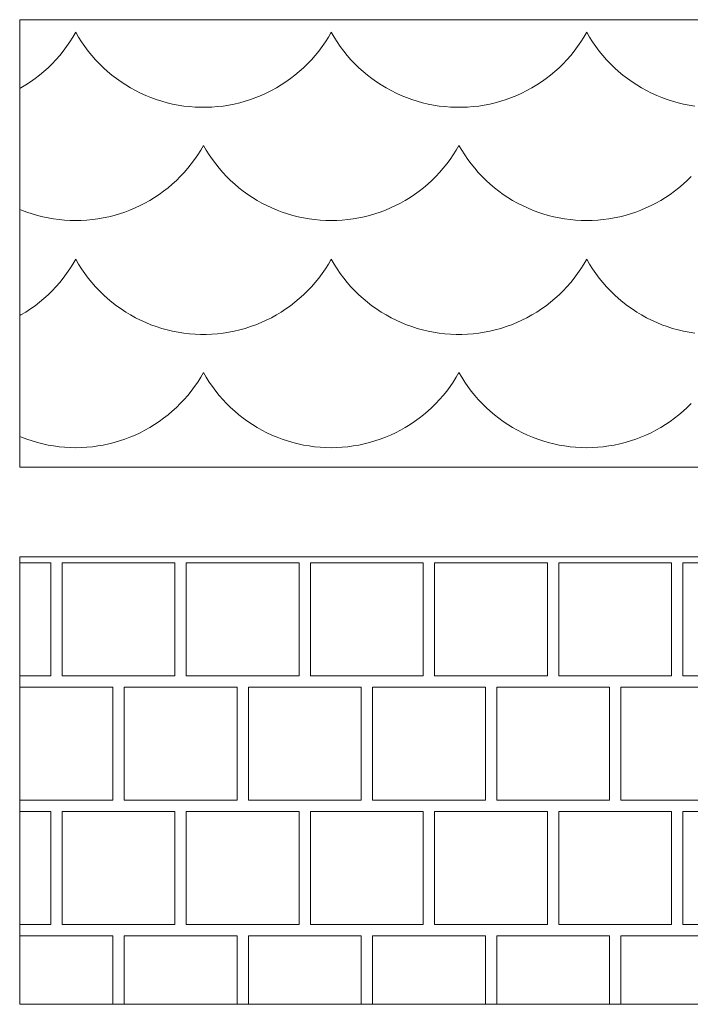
# Paper-space layout 'SA-902 Ruumi 103 siseviimistlused' of a CAD drawing. Header units: millimetres. Extents: x 15 to 415, y 5 to 292.
# Tile 104 of 108: x 294.61 to 300.61, y 238.51 to 247.31. Entities that reach past the tile are written whole.
import ezdxf
from ezdxf.xclip import XClip

# ---------------------------------------------------------------- set-up
doc = ezdxf.new("R2010")
doc.units = ezdxf.units.MM
doc.header["$MEASUREMENT"] = 0
doc.header["$XCLIPFRAME"] = 2

# ---------------------------------------------------------------- blocks, each defined once
blk = doc.blocks.new('*X26')
at = {"color": 253, "linetype": 'Continuous', "lineweight": 9}
for p, q in [((294.8872, 242.4552), (294.6086, 242.4552)), ((294.8872, 241.4452), (294.8872, 242.4552)), ((294.9882, 241.4452), (294.9882, 242.4552)), ((294.9882, 242.4552), (295.4932, 242.4552)), ((295.9982, 242.4552), (295.4932, 242.4552)), ((295.9982, 241.4452), (295.9982, 242.4552)), ((297.1092, 242.4552), (296.0992, 242.4552)), ((296.0992, 242.4552), (296.0992, 241.4452)), ((297.1092, 241.4452), (297.1092, 242.4552)), ((297.2102, 241.4452), (297.2102, 242.4552)), ((297.2102, 242.4552), (297.7152, 242.4552)), ((298.2202, 242.4552), (297.7152, 242.4552)), ((298.2202, 241.4452), (298.2202, 242.4552)), ((299.3312, 242.4552), (298.3212, 242.4552)), ((298.3212, 242.4552), (298.3212, 241.4452)), ((299.3312, 241.4452), (299.3312, 242.4552)), ((299.4322, 241.4452), (299.4322, 242.4552)), ((299.4322, 242.4552), (299.9372, 242.4552)), ((300.4422, 242.4552), (299.9372, 242.4552)), ((300.4422, 241.4452), (300.4422, 242.4552)), ((301.5532, 242.4552), (300.5432, 242.4552)), ((300.5432, 242.4552), (300.5432, 241.4452)), ((294.6086, 241.4452), (294.8872, 241.4452)), ((295.4932, 241.4452), (294.9882, 241.4452)), ((295.4932, 241.4452), (295.9982, 241.4452)), ((296.0992, 241.4452), (297.1092, 241.4452)), ((297.7152, 241.4452), (297.2102, 241.4452)), ((297.7152, 241.4452), (298.2202, 241.4452)), ((298.3212, 241.4452), (299.3312, 241.4452)), ((299.9372, 241.4452), (299.4322, 241.4452)), ((299.9372, 241.4452), (300.4422, 241.4452)), ((300.5432, 241.4452), (301.5532, 241.4452)), ((295.4427, 241.3442), (294.6086, 241.3442)), ((295.4427, 240.3342), (295.4427, 241.3442)), ((296.5537, 241.3442), (295.5437, 241.3442)), ((295.5437, 241.3442), (295.5437, 240.3342)), ((296.5537, 240.3342), (296.5537, 241.3442)), ((297.6647, 241.3442), (296.6547, 241.3442)), ((296.6547, 241.3442), (296.6547, 240.3342)), ((297.6647, 240.3342), (297.6647, 241.3442)), ((298.7757, 241.3442), (297.7657, 241.3442)), ((297.7657, 241.3442), (297.7657, 240.3342)), ((298.7757, 240.3342), (298.7757, 241.3442)), ((299.8867, 241.3442), (298.8767, 241.3442)), ((298.8767, 241.3442), (298.8767, 240.3342)), ((299.8867, 240.3342), (299.8867, 241.3442)), ((300.9977, 241.3442), (299.9877, 241.3442)), ((299.9877, 241.3442), (299.9877, 240.3342)), ((294.6086, 240.3342), (295.4427, 240.3342)), ((295.5437, 240.3342), (296.5537, 240.3342)), ((296.6547, 240.3342), (297.6647, 240.3342)), ((297.7657, 240.3342), (298.7757, 240.3342)), ((298.8767, 240.3342), (299.8867, 240.3342)), ((299.9877, 240.3342), (300.9977, 240.3342)), ((294.8872, 240.2332), (294.6086, 240.2332)), ((294.8872, 239.2232), (294.8872, 240.2332)), ((294.9882, 239.2232), (294.9882, 240.2332)), ((294.9882, 240.2332), (295.4932, 240.2332)), ((295.9982, 240.2332), (295.4932, 240.2332)), ((295.9982, 239.2232), (295.9982, 240.2332)), ((297.1092, 240.2332), (296.0992, 240.2332)), ((296.0992, 240.2332), (296.0992, 239.2232)), ((297.1092, 239.2232), (297.1092, 240.2332)), ((297.2102, 239.2232), (297.2102, 240.2332)), ((297.2102, 240.2332), (297.7152, 240.2332)), ((298.2202, 240.2332), (297.7152, 240.2332)), ((298.2202, 239.2232), (298.2202, 240.2332)), ((299.3312, 240.2332), (298.3212, 240.2332)), ((298.3212, 240.2332), (298.3212, 239.2232)), ((299.3312, 239.2232), (299.3312, 240.2332)), ((299.4322, 239.2232), (299.4322, 240.2332)), ((299.4322, 240.2332), (299.9372, 240.2332)), ((300.4422, 240.2332), (299.9372, 240.2332)), ((300.4422, 239.2232), (300.4422, 240.2332)), ((301.5532, 240.2332), (300.5432, 240.2332)), ((300.5432, 240.2332), (300.5432, 239.2232)), ((294.6086, 239.2232), (294.8872, 239.2232)), ((295.4932, 239.2232), (294.9882, 239.2232)), ((295.4932, 239.2232), (295.9982, 239.2232)), ((296.0992, 239.2232), (297.1092, 239.2232)), ((297.7152, 239.2232), (297.2102, 239.2232)), ((297.7152, 239.2232), (298.2202, 239.2232)), ((298.3212, 239.2232), (299.3312, 239.2232)), ((299.9372, 239.2232), (299.4322, 239.2232)), ((299.9372, 239.2232), (300.4422, 239.2232)), ((300.5432, 239.2232), (301.5532, 239.2232)), ((295.4427, 239.1222), (294.6086, 239.1222)), ((295.4427, 238.5098), (295.4427, 239.1222)), ((296.5537, 239.1222), (295.5437, 239.1222)), ((295.5437, 239.1222), (295.5437, 238.5098)), ((296.5537, 238.5098), (296.5537, 239.1222)), ((297.6647, 239.1222), (296.6547, 239.1222)), ((296.6547, 239.1222), (296.6547, 238.5098)), ((297.6647, 238.5098), (297.6647, 239.1222)), ((298.7757, 239.1222), (297.7657, 239.1222)), ((297.7657, 239.1222), (297.7657, 238.5098)), ((298.7757, 238.5098), (298.7757, 239.1222)), ((299.8867, 239.1222), (298.8767, 239.1222)), ((298.8767, 239.1222), (298.8767, 238.5098)), ((299.8867, 238.5098), (299.8867, 239.1222)), ((300.9977, 239.1222), (299.9877, 239.1222)), ((299.9877, 239.1222), (299.9877, 238.5098))]:
    blk.add_line(p, q, dxfattribs=at)
blk = doc.blocks.new('*X27')
at = {"color": 253, "linetype": 'Continuous', "lineweight": 9}
for p, q in [((295.0576, 247.113), (295.0847, 247.1557)), ((295.0847, 247.1557), (295.1102, 247.1994)), ((295.1102, 247.1994), (295.1356, 247.1557)), ((295.1356, 247.1557), (295.1627, 247.113)), ((297.3436, 247.113), (297.3707, 247.1557)), ((297.3707, 247.1557), (297.3962, 247.1994)), ((297.3962, 247.1994), (297.4216, 247.1557)), ((297.4216, 247.1557), (297.4487, 247.113)), ((299.6296, 247.113), (299.6567, 247.1557)), ((299.6567, 247.1557), (299.6822, 247.1994)), ((299.6822, 247.1994), (299.7076, 247.1557)), ((299.7076, 247.1557), (299.7347, 247.113)), ((294.9986, 247.031), (295.0289, 247.0714)), ((295.0289, 247.0714), (295.0576, 247.113)), ((295.1627, 247.113), (295.1915, 247.0714)), ((295.1915, 247.0714), (295.2218, 247.031)), ((297.2846, 247.031), (297.3149, 247.0714)), ((297.3149, 247.0714), (297.3436, 247.113)), ((297.4487, 247.113), (297.4775, 247.0714)), ((297.4775, 247.0714), (297.5078, 247.031)), ((299.5706, 247.031), (299.6009, 247.0714)), ((299.6009, 247.0714), (299.6296, 247.113)), ((299.7347, 247.113), (299.7635, 247.0714)), ((299.7635, 247.0714), (299.7938, 247.031)), ((294.9333, 246.9537), (294.9667, 246.9917)), ((294.9667, 246.9917), (294.9986, 247.031)), ((295.2218, 247.031), (295.2537, 246.9917)), ((295.2537, 246.9917), (295.287, 246.9537)), ((297.2193, 246.9537), (297.2527, 246.9917)), ((297.2527, 246.9917), (297.2846, 247.031)), ((297.5078, 247.031), (297.5397, 246.9917)), ((297.5397, 246.9917), (297.573, 246.9537)), ((299.5053, 246.9537), (299.5387, 246.9917)), ((299.5387, 246.9917), (299.5706, 247.031)), ((299.7938, 247.031), (299.8257, 246.9917)), ((299.8257, 246.9917), (299.859, 246.9537)), ((294.8248, 246.8479), (294.8624, 246.8818)), ((294.8624, 246.8818), (294.8985, 246.9171)), ((294.8985, 246.9171), (294.9333, 246.9537)), ((295.287, 246.9537), (295.3218, 246.9171)), ((295.3218, 246.9171), (295.358, 246.8818)), ((295.358, 246.8818), (295.3956, 246.8479)), ((297.1108, 246.8479), (297.1484, 246.8818)), ((297.1484, 246.8818), (297.1845, 246.9171)), ((297.1845, 246.9171), (297.2193, 246.9537)), ((297.573, 246.9537), (297.6078, 246.9171)), ((297.6078, 246.9171), (297.644, 246.8818)), ((297.644, 246.8818), (297.6816, 246.8479)), ((299.3968, 246.8479), (299.4344, 246.8818)), ((299.4344, 246.8818), (299.4705, 246.9171)), ((299.4705, 246.9171), (299.5053, 246.9537)), ((299.859, 246.9537), (299.8938, 246.9171)), ((299.8938, 246.9171), (299.93, 246.8818)), ((299.93, 246.8818), (299.9676, 246.8479)), ((294.746, 246.7846), (294.786, 246.8155)), ((294.786, 246.8155), (294.8248, 246.8479)), ((295.3956, 246.8479), (295.4344, 246.8155)), ((295.4344, 246.8155), (295.4744, 246.7846)), ((297.032, 246.7846), (297.072, 246.8155)), ((297.072, 246.8155), (297.1108, 246.8479)), ((297.6816, 246.8479), (297.7204, 246.8155)), ((297.7204, 246.8155), (297.7604, 246.7846)), ((299.318, 246.7846), (299.358, 246.8155)), ((299.358, 246.8155), (299.3968, 246.8479)), ((299.9676, 246.8479), (300.0064, 246.8155)), ((300.0064, 246.8155), (300.0464, 246.7846)), ((294.6086, 246.6958), (294.6192, 246.7016)), ((294.6192, 246.7016), (294.6625, 246.7276)), ((294.6625, 246.7276), (294.7048, 246.7553)), ((294.7048, 246.7553), (294.746, 246.7846)), ((295.4744, 246.7846), (295.5156, 246.7553)), ((295.5156, 246.7553), (295.5579, 246.7276)), ((295.5579, 246.7276), (295.6012, 246.7016)), ((295.6012, 246.7016), (295.6455, 246.6773)), ((296.8609, 246.6773), (296.9052, 246.7016)), ((296.9052, 246.7016), (296.9485, 246.7276)), ((296.9485, 246.7276), (296.9908, 246.7553)), ((296.9908, 246.7553), (297.032, 246.7846)), ((297.7604, 246.7846), (297.8016, 246.7553)), ((297.8016, 246.7553), (297.8439, 246.7276)), ((297.8439, 246.7276), (297.8872, 246.7016)), ((297.8872, 246.7016), (297.9315, 246.6773)), ((299.1469, 246.6773), (299.1912, 246.7016)), ((299.1912, 246.7016), (299.2345, 246.7276)), ((299.2345, 246.7276), (299.2768, 246.7553)), ((299.2768, 246.7553), (299.318, 246.7846)), ((300.0464, 246.7846), (300.0876, 246.7553)), ((300.0876, 246.7553), (300.1299, 246.7276)), ((300.1299, 246.7276), (300.1732, 246.7016)), ((300.1732, 246.7016), (300.2175, 246.6773)), ((295.6455, 246.6773), (295.6907, 246.6547)), ((295.6907, 246.6547), (295.7368, 246.6338)), ((295.7368, 246.6338), (295.7836, 246.6148)), ((295.7836, 246.6148), (295.8311, 246.5975)), ((296.6752, 246.5975), (296.7228, 246.6148)), ((296.7228, 246.6148), (296.7696, 246.6338)), ((296.7696, 246.6338), (296.8156, 246.6547)), ((296.8156, 246.6547), (296.8609, 246.6773)), ((297.9315, 246.6773), (297.9767, 246.6547)), ((297.9767, 246.6547), (298.0228, 246.6338)), ((298.0228, 246.6338), (298.0696, 246.6148)), ((298.0696, 246.6148), (298.1171, 246.5975)), ((298.9612, 246.5975), (299.0088, 246.6148)), ((299.0088, 246.6148), (299.0556, 246.6338)), ((299.0556, 246.6338), (299.1016, 246.6547)), ((299.1016, 246.6547), (299.1469, 246.6773)), ((300.2175, 246.6773), (300.2627, 246.6547)), ((300.2627, 246.6547), (300.3088, 246.6338)), ((300.3088, 246.6338), (300.3556, 246.6148)), ((300.3556, 246.6148), (300.4031, 246.5975)), ((295.8311, 246.5975), (295.8793, 246.5821)), ((295.8793, 246.5821), (295.928, 246.5686)), ((295.928, 246.5686), (295.9772, 246.557)), ((295.9772, 246.557), (296.0268, 246.5473)), ((296.0268, 246.5473), (296.0768, 246.5395)), ((296.0768, 246.5395), (296.127, 246.5337)), ((296.127, 246.5337), (296.1774, 246.5298)), ((296.1774, 246.5298), (296.2279, 246.5278)), ((296.2279, 246.5278), (296.2785, 246.5278)), ((296.2785, 246.5278), (296.329, 246.5298)), ((296.329, 246.5298), (296.3794, 246.5337)), ((296.3794, 246.5337), (296.4296, 246.5395)), ((296.4296, 246.5395), (296.4795, 246.5473)), ((296.4795, 246.5473), (296.5292, 246.557)), ((296.5292, 246.557), (296.5784, 246.5686)), ((296.5784, 246.5686), (296.6271, 246.5821)), ((296.6271, 246.5821), (296.6752, 246.5975)), ((298.1171, 246.5975), (298.1653, 246.5821)), ((298.1653, 246.5821), (298.214, 246.5686)), ((298.214, 246.5686), (298.2632, 246.557)), ((298.2632, 246.557), (298.3128, 246.5473)), ((298.3128, 246.5473), (298.3628, 246.5395)), ((298.3628, 246.5395), (298.413, 246.5337)), ((298.413, 246.5337), (298.4634, 246.5298)), ((298.4634, 246.5298), (298.5139, 246.5278)), ((298.5139, 246.5278), (298.5645, 246.5278)), ((298.5645, 246.5278), (298.615, 246.5298)), ((298.615, 246.5298), (298.6654, 246.5337)), ((298.6654, 246.5337), (298.7156, 246.5395)), ((298.7156, 246.5395), (298.7655, 246.5473)), ((298.7655, 246.5473), (298.8152, 246.557)), ((298.8152, 246.557), (298.8644, 246.5686)), ((298.8644, 246.5686), (298.9131, 246.5821)), ((298.9131, 246.5821), (298.9612, 246.5975)), ((300.4031, 246.5975), (300.4513, 246.5821)), ((300.4513, 246.5821), (300.5, 246.5686)), ((300.5, 246.5686), (300.5492, 246.557)), ((300.5492, 246.557), (300.5988, 246.5473)), ((300.5988, 246.5473), (300.6488, 246.5395)), ((296.2282, 246.1443), (296.2532, 246.1872)), ((296.2532, 246.1872), (296.2782, 246.1443)), ((298.5142, 246.1443), (298.5392, 246.1872)), ((298.5392, 246.1872), (298.5642, 246.1443)), ((296.1734, 246.0615), (296.2016, 246.1024)), ((296.2016, 246.1024), (296.2282, 246.1443)), ((296.2782, 246.1443), (296.3048, 246.1024)), ((296.3048, 246.1024), (296.333, 246.0615)), ((298.4594, 246.0615), (298.4876, 246.1024)), ((298.4876, 246.1024), (298.5142, 246.1443)), ((298.5642, 246.1443), (298.5908, 246.1024)), ((298.5908, 246.1024), (298.619, 246.0615)), ((296.1125, 245.9831), (296.1437, 246.0217)), ((296.1437, 246.0217), (296.1734, 246.0615)), ((296.333, 246.0615), (296.3627, 246.0217)), ((296.3627, 246.0217), (296.3938, 245.9831)), ((298.3985, 245.9831), (298.4297, 246.0217)), ((298.4297, 246.0217), (298.4594, 246.0615)), ((298.619, 246.0615), (298.6487, 246.0217)), ((298.6487, 246.0217), (298.6798, 245.9831)), ((296.0105, 245.8746), (296.0459, 245.9095)), ((296.0459, 245.9095), (296.0799, 245.9456)), ((296.0799, 245.9456), (296.1125, 245.9831)), ((296.3938, 245.9831), (296.4265, 245.9456)), ((296.4265, 245.9456), (296.4605, 245.9095)), ((296.4605, 245.9095), (296.4959, 245.8746)), ((298.2965, 245.8746), (298.3319, 245.9095)), ((298.3319, 245.9095), (298.3659, 245.9456)), ((298.3659, 245.9456), (298.3985, 245.9831)), ((298.6798, 245.9831), (298.7125, 245.9456)), ((298.7125, 245.9456), (298.7465, 245.9095)), ((298.7465, 245.9095), (298.7819, 245.8746)), ((300.5825, 245.8746), (300.6179, 245.9095)), ((295.9359, 245.8091), (295.9738, 245.8412)), ((295.9738, 245.8412), (296.0105, 245.8746)), ((296.4959, 245.8746), (296.5325, 245.8412)), ((296.5325, 245.8412), (296.5704, 245.8091)), ((298.2219, 245.8091), (298.2598, 245.8412)), ((298.2598, 245.8412), (298.2965, 245.8746)), ((298.7819, 245.8746), (298.8185, 245.8412)), ((298.8185, 245.8412), (298.8564, 245.8091)), ((300.5079, 245.8091), (300.5458, 245.8412)), ((300.5458, 245.8412), (300.5825, 245.8746)), ((295.8153, 245.7218), (295.8566, 245.7494)), ((295.8566, 245.7494), (295.8968, 245.7785)), ((295.8968, 245.7785), (295.9359, 245.8091)), ((296.5704, 245.8091), (296.6095, 245.7785)), ((296.6095, 245.7785), (296.6498, 245.7494)), ((296.6498, 245.7494), (296.6911, 245.7218)), ((298.1013, 245.7218), (298.1426, 245.7494)), ((298.1426, 245.7494), (298.1828, 245.7785)), ((298.1828, 245.7785), (298.2219, 245.8091)), ((298.8564, 245.8091), (298.8955, 245.7785)), ((298.8955, 245.7785), (298.9358, 245.7494)), ((298.9358, 245.7494), (298.9771, 245.7218)), ((300.3873, 245.7218), (300.4286, 245.7494)), ((300.4286, 245.7494), (300.4688, 245.7785)), ((300.4688, 245.7785), (300.5079, 245.8091)), ((295.6406, 245.6278), (295.6856, 245.6488)), ((295.6856, 245.6488), (295.7297, 245.6715)), ((295.7297, 245.6715), (295.773, 245.6959)), ((295.773, 245.6959), (295.8153, 245.7218)), ((296.6911, 245.7218), (296.7334, 245.6959)), ((296.7334, 245.6959), (296.7766, 245.6715)), ((296.7766, 245.6715), (296.8208, 245.6488)), ((296.8208, 245.6488), (296.8658, 245.6278)), ((297.9266, 245.6278), (297.9716, 245.6488)), ((297.9716, 245.6488), (298.0157, 245.6715)), ((298.0157, 245.6715), (298.059, 245.6959)), ((298.059, 245.6959), (298.1013, 245.7218)), ((298.9771, 245.7218), (299.0194, 245.6959)), ((299.0194, 245.6959), (299.0626, 245.6715)), ((299.0626, 245.6715), (299.1068, 245.6488)), ((299.1068, 245.6488), (299.1518, 245.6278)), ((300.2126, 245.6278), (300.2576, 245.6488)), ((300.2576, 245.6488), (300.3017, 245.6715)), ((300.3017, 245.6715), (300.345, 245.6959)), ((300.345, 245.6959), (300.3873, 245.7218)), ((294.6086, 245.6157), (294.6256, 245.6086)), ((294.6256, 245.6086), (294.672, 245.591)), ((294.672, 245.591), (294.7191, 245.5753)), ((294.7191, 245.5753), (294.7667, 245.5613)), ((294.7667, 245.5613), (294.8149, 245.5492)), ((295.4055, 245.5492), (295.4537, 245.5613)), ((295.4537, 245.5613), (295.5013, 245.5753)), ((295.5013, 245.5753), (295.5484, 245.591)), ((295.5484, 245.591), (295.5948, 245.6086)), ((295.5948, 245.6086), (295.6406, 245.6278)), ((296.8658, 245.6278), (296.9116, 245.6086)), ((296.9116, 245.6086), (296.958, 245.591)), ((296.958, 245.591), (297.0051, 245.5753)), ((297.0051, 245.5753), (297.0527, 245.5613)), ((297.0527, 245.5613), (297.1009, 245.5492)), ((297.6915, 245.5492), (297.7397, 245.5613)), ((297.7397, 245.5613), (297.7873, 245.5753)), ((297.7873, 245.5753), (297.8344, 245.591)), ((297.8344, 245.591), (297.8808, 245.6086)), ((297.8808, 245.6086), (297.9266, 245.6278)), ((299.1518, 245.6278), (299.1976, 245.6086)), ((299.1976, 245.6086), (299.244, 245.591)), ((299.244, 245.591), (299.2911, 245.5753)), ((299.2911, 245.5753), (299.3387, 245.5613)), ((299.3387, 245.5613), (299.3869, 245.5492)), ((299.9775, 245.5492), (300.0257, 245.5613)), ((300.0257, 245.5613), (300.0733, 245.5753)), ((300.0733, 245.5753), (300.1204, 245.591)), ((300.1204, 245.591), (300.1668, 245.6086)), ((300.1668, 245.6086), (300.2126, 245.6278)), ((294.8149, 245.5492), (294.8634, 245.5388)), ((294.8634, 245.5388), (294.9124, 245.5304)), ((294.9124, 245.5304), (294.9616, 245.5238)), ((294.9616, 245.5238), (295.011, 245.519)), ((295.011, 245.519), (295.0606, 245.5162)), ((295.0606, 245.5162), (295.1102, 245.5152)), ((295.1102, 245.5152), (295.1598, 245.5162)), ((295.1598, 245.5162), (295.2094, 245.519)), ((295.2094, 245.519), (295.2588, 245.5238)), ((295.2588, 245.5238), (295.308, 245.5304)), ((295.308, 245.5304), (295.3569, 245.5388)), ((295.3569, 245.5388), (295.4055, 245.5492)), ((297.1009, 245.5492), (297.1494, 245.5388)), ((297.1494, 245.5388), (297.1984, 245.5304)), ((297.1984, 245.5304), (297.2476, 245.5238)), ((297.2476, 245.5238), (297.297, 245.519)), ((297.297, 245.519), (297.3466, 245.5162)), ((297.3466, 245.5162), (297.3962, 245.5152)), ((297.3962, 245.5152), (297.4458, 245.5162)), ((297.4458, 245.5162), (297.4954, 245.519)), ((297.4954, 245.519), (297.5448, 245.5238)), ((297.5448, 245.5238), (297.594, 245.5304)), ((297.594, 245.5304), (297.6429, 245.5388)), ((297.6429, 245.5388), (297.6915, 245.5492)), ((299.3869, 245.5492), (299.4354, 245.5388)), ((299.4354, 245.5388), (299.4844, 245.5304)), ((299.4844, 245.5304), (299.5336, 245.5238)), ((299.5336, 245.5238), (299.583, 245.519)), ((299.583, 245.519), (299.6326, 245.5162)), ((299.6326, 245.5162), (299.6822, 245.5152)), ((299.6822, 245.5152), (299.7318, 245.5162)), ((299.7318, 245.5162), (299.7814, 245.519)), ((299.7814, 245.519), (299.8308, 245.5238)), ((299.8308, 245.5238), (299.88, 245.5304)), ((299.88, 245.5304), (299.9289, 245.5388)), ((299.9289, 245.5388), (299.9775, 245.5492)), ((295.0576, 245.083), (295.0847, 245.1257)), ((295.0847, 245.1257), (295.1102, 245.1694)), ((295.1102, 245.1694), (295.1356, 245.1257)), ((295.1356, 245.1257), (295.1627, 245.083)), ((297.3436, 245.083), (297.3707, 245.1257)), ((297.3707, 245.1257), (297.3962, 245.1694)), ((297.3962, 245.1694), (297.4216, 245.1257)), ((297.4216, 245.1257), (297.4487, 245.083)), ((299.6296, 245.083), (299.6567, 245.1257)), ((299.6567, 245.1257), (299.6822, 245.1694)), ((299.6822, 245.1694), (299.7076, 245.1257)), ((299.7076, 245.1257), (299.7347, 245.083)), ((294.9986, 245.001), (295.0289, 245.0414)), ((295.0289, 245.0414), (295.0576, 245.083)), ((295.1627, 245.083), (295.1915, 245.0414)), ((295.1915, 245.0414), (295.2218, 245.001)), ((297.2846, 245.001), (297.3149, 245.0414)), ((297.3149, 245.0414), (297.3436, 245.083)), ((297.4487, 245.083), (297.4775, 245.0414)), ((297.4775, 245.0414), (297.5078, 245.001)), ((299.5706, 245.001), (299.6009, 245.0414)), ((299.6009, 245.0414), (299.6296, 245.083)), ((299.7347, 245.083), (299.7635, 245.0414)), ((299.7635, 245.0414), (299.7938, 245.001)), ((294.9333, 244.9237), (294.9667, 244.9617)), ((294.9667, 244.9617), (294.9986, 245.001)), ((295.2218, 245.001), (295.2537, 244.9617)), ((295.2537, 244.9617), (295.287, 244.9237)), ((297.2193, 244.9237), (297.2527, 244.9617)), ((297.2527, 244.9617), (297.2846, 245.001)), ((297.5078, 245.001), (297.5397, 244.9617)), ((297.5397, 244.9617), (297.573, 244.9237)), ((299.5053, 244.9237), (299.5387, 244.9617)), ((299.5387, 244.9617), (299.5706, 245.001)), ((299.7938, 245.001), (299.8257, 244.9617)), ((299.8257, 244.9617), (299.859, 244.9237)), ((294.8248, 244.8179), (294.8624, 244.8518)), ((294.8624, 244.8518), (294.8985, 244.8871)), ((294.8985, 244.8871), (294.9333, 244.9237)), ((295.287, 244.9237), (295.3218, 244.8871)), ((295.3218, 244.8871), (295.358, 244.8518)), ((295.358, 244.8518), (295.3956, 244.8179)), ((297.1108, 244.8179), (297.1484, 244.8518)), ((297.1484, 244.8518), (297.1845, 244.8871)), ((297.1845, 244.8871), (297.2193, 244.9237)), ((297.573, 244.9237), (297.6078, 244.8871)), ((297.6078, 244.8871), (297.644, 244.8518)), ((297.644, 244.8518), (297.6816, 244.8179)), ((299.3968, 244.8179), (299.4344, 244.8518)), ((299.4344, 244.8518), (299.4705, 244.8871)), ((299.4705, 244.8871), (299.5053, 244.9237)), ((299.859, 244.9237), (299.8938, 244.8871)), ((299.8938, 244.8871), (299.93, 244.8518)), ((299.93, 244.8518), (299.9676, 244.8179)), ((294.746, 244.7546), (294.786, 244.7855)), ((294.786, 244.7855), (294.8248, 244.8179)), ((295.3956, 244.8179), (295.4344, 244.7855)), ((295.4344, 244.7855), (295.4744, 244.7546)), ((297.032, 244.7546), (297.072, 244.7855)), ((297.072, 244.7855), (297.1108, 244.8179)), ((297.6816, 244.8179), (297.7204, 244.7855)), ((297.7204, 244.7855), (297.7604, 244.7546)), ((299.318, 244.7546), (299.358, 244.7855)), ((299.358, 244.7855), (299.3968, 244.8179)), ((299.9676, 244.8179), (300.0064, 244.7855)), ((300.0064, 244.7855), (300.0464, 244.7546)), ((294.6192, 244.6716), (294.6625, 244.6976)), ((294.6625, 244.6976), (294.7048, 244.7253)), ((294.7048, 244.7253), (294.746, 244.7546)), ((295.4744, 244.7546), (295.5156, 244.7253)), ((295.5156, 244.7253), (295.5579, 244.6976)), ((295.5579, 244.6976), (295.6012, 244.6716)), ((296.9052, 244.6716), (296.9485, 244.6976)), ((296.9485, 244.6976), (296.9908, 244.7253)), ((296.9908, 244.7253), (297.032, 244.7546)), ((297.7604, 244.7546), (297.8016, 244.7253)), ((297.8016, 244.7253), (297.8439, 244.6976)), ((297.8439, 244.6976), (297.8872, 244.6716)), ((299.1912, 244.6716), (299.2345, 244.6976)), ((299.2345, 244.6976), (299.2768, 244.7253)), ((299.2768, 244.7253), (299.318, 244.7546)), ((300.0464, 244.7546), (300.0876, 244.7253)), ((300.0876, 244.7253), (300.1299, 244.6976)), ((300.1299, 244.6976), (300.1732, 244.6716)), ((294.6086, 244.6658), (294.6192, 244.6716)), ((295.6012, 244.6716), (295.6455, 244.6473)), ((295.6455, 244.6473), (295.6907, 244.6247)), ((295.6907, 244.6247), (295.7368, 244.6038)), ((295.7368, 244.6038), (295.7836, 244.5848)), ((296.7228, 244.5848), (296.7696, 244.6038)), ((296.7696, 244.6038), (296.8156, 244.6247)), ((296.8156, 244.6247), (296.8609, 244.6473)), ((296.8609, 244.6473), (296.9052, 244.6716)), ((297.8872, 244.6716), (297.9315, 244.6473)), ((297.9315, 244.6473), (297.9767, 244.6247)), ((297.9767, 244.6247), (298.0228, 244.6038)), ((298.0228, 244.6038), (298.0696, 244.5848)), ((299.0088, 244.5848), (299.0556, 244.6038)), ((299.0556, 244.6038), (299.1016, 244.6247)), ((299.1016, 244.6247), (299.1469, 244.6473)), ((299.1469, 244.6473), (299.1912, 244.6716)), ((300.1732, 244.6716), (300.2175, 244.6473)), ((300.2175, 244.6473), (300.2627, 244.6247)), ((300.2627, 244.6247), (300.3088, 244.6038)), ((300.3088, 244.6038), (300.3556, 244.5848)), ((295.7836, 244.5848), (295.8311, 244.5675)), ((295.8311, 244.5675), (295.8793, 244.5521)), ((295.8793, 244.5521), (295.928, 244.5386)), ((295.928, 244.5386), (295.9772, 244.527)), ((295.9772, 244.527), (296.0268, 244.5173)), ((296.0268, 244.5173), (296.0768, 244.5095)), ((296.0768, 244.5095), (296.127, 244.5037)), ((296.127, 244.5037), (296.1774, 244.4998)), ((296.1774, 244.4998), (296.2279, 244.4978)), ((296.2279, 244.4978), (296.2785, 244.4978)), ((296.2785, 244.4978), (296.329, 244.4998)), ((296.329, 244.4998), (296.3794, 244.5037)), ((296.3794, 244.5037), (296.4296, 244.5095)), ((296.4296, 244.5095), (296.4795, 244.5173)), ((296.4795, 244.5173), (296.5292, 244.527)), ((296.5292, 244.527), (296.5784, 244.5386)), ((296.5784, 244.5386), (296.6271, 244.5521)), ((296.6271, 244.5521), (296.6752, 244.5675)), ((296.6752, 244.5675), (296.7228, 244.5848)), ((298.0696, 244.5848), (298.1171, 244.5675)), ((298.1171, 244.5675), (298.1653, 244.5521)), ((298.1653, 244.5521), (298.214, 244.5386)), ((298.214, 244.5386), (298.2632, 244.527)), ((298.2632, 244.527), (298.3128, 244.5173)), ((298.3128, 244.5173), (298.3628, 244.5095)), ((298.3628, 244.5095), (298.413, 244.5037)), ((298.413, 244.5037), (298.4634, 244.4998)), ((298.4634, 244.4998), (298.5139, 244.4978)), ((298.5139, 244.4978), (298.5645, 244.4978)), ((298.5645, 244.4978), (298.615, 244.4998)), ((298.615, 244.4998), (298.6654, 244.5037)), ((298.6654, 244.5037), (298.7156, 244.5095)), ((298.7156, 244.5095), (298.7655, 244.5173)), ((298.7655, 244.5173), (298.8152, 244.527)), ((298.8152, 244.527), (298.8644, 244.5386)), ((298.8644, 244.5386), (298.9131, 244.5521)), ((298.9131, 244.5521), (298.9612, 244.5675)), ((298.9612, 244.5675), (299.0088, 244.5848)), ((300.3556, 244.5848), (300.4031, 244.5675)), ((300.4031, 244.5675), (300.4513, 244.5521)), ((300.4513, 244.5521), (300.5, 244.5386)), ((300.5, 244.5386), (300.5492, 244.527)), ((300.5492, 244.527), (300.5988, 244.5173)), ((300.5988, 244.5173), (300.6488, 244.5095)), ((296.2282, 244.1143), (296.2532, 244.1572)), ((296.2532, 244.1572), (296.2782, 244.1143)), ((298.5142, 244.1143), (298.5392, 244.1572)), ((298.5392, 244.1572), (298.5642, 244.1143)), ((296.1734, 244.0315), (296.2016, 244.0724)), ((296.2016, 244.0724), (296.2282, 244.1143)), ((296.2782, 244.1143), (296.3048, 244.0724)), ((296.3048, 244.0724), (296.333, 244.0315)), ((298.4594, 244.0315), (298.4876, 244.0724)), ((298.4876, 244.0724), (298.5142, 244.1143)), ((298.5642, 244.1143), (298.5908, 244.0724)), ((298.5908, 244.0724), (298.619, 244.0315)), ((296.1125, 243.9531), (296.1437, 243.9917)), ((296.1437, 243.9917), (296.1734, 244.0315)), ((296.333, 244.0315), (296.3627, 243.9917)), ((296.3627, 243.9917), (296.3938, 243.9531)), ((298.3985, 243.9531), (298.4297, 243.9917)), ((298.4297, 243.9917), (298.4594, 244.0315)), ((298.619, 244.0315), (298.6487, 243.9917)), ((298.6487, 243.9917), (298.6798, 243.9531)), ((296.0459, 243.8795), (296.0799, 243.9156)), ((296.0799, 243.9156), (296.1125, 243.9531)), ((296.3938, 243.9531), (296.4265, 243.9156)), ((296.4265, 243.9156), (296.4605, 243.8795)), ((298.3319, 243.8795), (298.3659, 243.9156)), ((298.3659, 243.9156), (298.3985, 243.9531)), ((298.6798, 243.9531), (298.7125, 243.9156)), ((298.7125, 243.9156), (298.7465, 243.8795)), ((295.9359, 243.7791), (295.9738, 243.8112)), ((295.9738, 243.8112), (296.0105, 243.8446)), ((296.0105, 243.8446), (296.0459, 243.8795)), ((296.4605, 243.8795), (296.4959, 243.8446)), ((296.4959, 243.8446), (296.5325, 243.8112)), ((296.5325, 243.8112), (296.5704, 243.7791)), ((298.2219, 243.7791), (298.2598, 243.8112)), ((298.2598, 243.8112), (298.2965, 243.8446)), ((298.2965, 243.8446), (298.3319, 243.8795)), ((298.7465, 243.8795), (298.7819, 243.8446)), ((298.7819, 243.8446), (298.8185, 243.8112)), ((298.8185, 243.8112), (298.8564, 243.7791)), ((300.5079, 243.7791), (300.5458, 243.8112)), ((300.5458, 243.8112), (300.5825, 243.8446)), ((300.5825, 243.8446), (300.6179, 243.8795)), ((295.8153, 243.6918), (295.8566, 243.7194)), ((295.8566, 243.7194), (295.8968, 243.7485)), ((295.8968, 243.7485), (295.9359, 243.7791)), ((296.5704, 243.7791), (296.6095, 243.7485)), ((296.6095, 243.7485), (296.6498, 243.7194)), ((296.6498, 243.7194), (296.6911, 243.6918)), ((298.1013, 243.6918), (298.1426, 243.7194)), ((298.1426, 243.7194), (298.1828, 243.7485)), ((298.1828, 243.7485), (298.2219, 243.7791)), ((298.8564, 243.7791), (298.8955, 243.7485)), ((298.8955, 243.7485), (298.9358, 243.7194)), ((298.9358, 243.7194), (298.9771, 243.6918)), ((300.3873, 243.6918), (300.4286, 243.7194)), ((300.4286, 243.7194), (300.4688, 243.7485)), ((300.4688, 243.7485), (300.5079, 243.7791)), ((295.6406, 243.5978), (295.6856, 243.6188)), ((295.6856, 243.6188), (295.7297, 243.6415)), ((295.7297, 243.6415), (295.773, 243.6659)), ((295.773, 243.6659), (295.8153, 243.6918)), ((296.6911, 243.6918), (296.7334, 243.6659)), ((296.7334, 243.6659), (296.7766, 243.6415)), ((296.7766, 243.6415), (296.8208, 243.6188)), ((296.8208, 243.6188), (296.8658, 243.5978)), ((297.9266, 243.5978), (297.9716, 243.6188)), ((297.9716, 243.6188), (298.0157, 243.6415)), ((298.0157, 243.6415), (298.059, 243.6659)), ((298.059, 243.6659), (298.1013, 243.6918)), ((298.9771, 243.6918), (299.0194, 243.6659)), ((299.0194, 243.6659), (299.0626, 243.6415)), ((299.0626, 243.6415), (299.1068, 243.6188)), ((299.1068, 243.6188), (299.1518, 243.5978)), ((300.2126, 243.5978), (300.2576, 243.6188)), ((300.2576, 243.6188), (300.3017, 243.6415)), ((300.3017, 243.6415), (300.345, 243.6659)), ((300.345, 243.6659), (300.3873, 243.6918)), ((294.6086, 243.5857), (294.6256, 243.5786)), ((294.6256, 243.5786), (294.672, 243.561)), ((294.672, 243.561), (294.7191, 243.5453)), ((294.7191, 243.5453), (294.7667, 243.5313)), ((294.7667, 243.5313), (294.8149, 243.5192)), ((295.4055, 243.5192), (295.4537, 243.5313)), ((295.4537, 243.5313), (295.5013, 243.5453)), ((295.5013, 243.5453), (295.5484, 243.561)), ((295.5484, 243.561), (295.5948, 243.5786)), ((295.5948, 243.5786), (295.6406, 243.5978)), ((296.8658, 243.5978), (296.9116, 243.5786)), ((296.9116, 243.5786), (296.958, 243.561)), ((296.958, 243.561), (297.0051, 243.5453)), ((297.0051, 243.5453), (297.0527, 243.5313)), ((297.0527, 243.5313), (297.1009, 243.5192)), ((297.6915, 243.5192), (297.7397, 243.5313)), ((297.7397, 243.5313), (297.7873, 243.5453)), ((297.7873, 243.5453), (297.8344, 243.561)), ((297.8344, 243.561), (297.8808, 243.5786)), ((297.8808, 243.5786), (297.9266, 243.5978)), ((299.1518, 243.5978), (299.1976, 243.5786)), ((299.1976, 243.5786), (299.244, 243.561)), ((299.244, 243.561), (299.2911, 243.5453)), ((299.2911, 243.5453), (299.3387, 243.5313)), ((299.3387, 243.5313), (299.3869, 243.5192)), ((299.9775, 243.5192), (300.0257, 243.5313)), ((300.0257, 243.5313), (300.0733, 243.5453)), ((300.0733, 243.5453), (300.1204, 243.561)), ((300.1204, 243.561), (300.1668, 243.5786)), ((300.1668, 243.5786), (300.2126, 243.5978)), ((294.8149, 243.5192), (294.8634, 243.5088)), ((294.8634, 243.5088), (294.9124, 243.5004)), ((294.9124, 243.5004), (294.9616, 243.4938)), ((294.9616, 243.4938), (295.011, 243.489)), ((295.011, 243.489), (295.0606, 243.4862)), ((295.0606, 243.4862), (295.1102, 243.4852)), ((295.1102, 243.4852), (295.1598, 243.4862)), ((295.1598, 243.4862), (295.2094, 243.489)), ((295.2094, 243.489), (295.2588, 243.4938)), ((295.2588, 243.4938), (295.308, 243.5004)), ((295.308, 243.5004), (295.3569, 243.5088)), ((295.3569, 243.5088), (295.4055, 243.5192)), ((297.1009, 243.5192), (297.1494, 243.5088)), ((297.1494, 243.5088), (297.1984, 243.5004)), ((297.1984, 243.5004), (297.2476, 243.4938)), ((297.2476, 243.4938), (297.297, 243.489)), ((297.297, 243.489), (297.3466, 243.4862)), ((297.3466, 243.4862), (297.3962, 243.4852)), ((297.3962, 243.4852), (297.4458, 243.4862)), ((297.4458, 243.4862), (297.4954, 243.489)), ((297.4954, 243.489), (297.5448, 243.4938)), ((297.5448, 243.4938), (297.594, 243.5004)), ((297.594, 243.5004), (297.6429, 243.5088)), ((297.6429, 243.5088), (297.6915, 243.5192)), ((299.3869, 243.5192), (299.4354, 243.5088)), ((299.4354, 243.5088), (299.4844, 243.5004)), ((299.4844, 243.5004), (299.5336, 243.4938)), ((299.5336, 243.4938), (299.583, 243.489)), ((299.583, 243.489), (299.6326, 243.4862)), ((299.6326, 243.4862), (299.6822, 243.4852)), ((299.6822, 243.4852), (299.7318, 243.4862)), ((299.7318, 243.4862), (299.7814, 243.489)), ((299.7814, 243.489), (299.8308, 243.4938)), ((299.8308, 243.4938), (299.88, 243.5004)), ((299.88, 243.5004), (299.9289, 243.5088)), ((299.9289, 243.5088), (299.9775, 243.5192))]:
    blk.add_line(p, q, dxfattribs=at)
blk = doc.blocks.new('Drawing_4_4', base_point=(9.3602, 554.7472))
at = {"color": 7, "linetype": 'Continuous', "lineweight": 9}
for p, q in [((306.6101, 247.311), (294.6086, 247.311)), ((294.6086, 247.311), (294.6086, 243.3104)), ((294.6086, 243.3104), (306.6101, 243.3104)), ((306.6101, 242.5104), (294.6086, 242.5104)), ((294.6086, 242.5104), (294.6086, 238.5098)), ((294.6086, 238.5098), (306.6101, 238.5098))]:
    blk.add_line(p, q, dxfattribs=at)
at = {"color": 7, "linetype": 'Continuous', "lineweight": 13}
for name in ['*X27', '*X26']:
    blk.add_blockref(name, (0, 0), dxfattribs=at)

psp = doc.layouts.new('SA-902 Ruumi 103 siseviimistlused')

# ---------------------------------------------------------------- block references
at = {"color": 7, "linetype": 'Continuous', "lineweight": 13}
ref = psp.add_blockref('Drawing_4_4', (9.3602, 554.7472), dxfattribs=at)
XClip(ref).set_block_clipping_path([(291.714254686, 168.768728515), (406.3083462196, 280.9999827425)])

doc.saveas('drawing.dxf')
